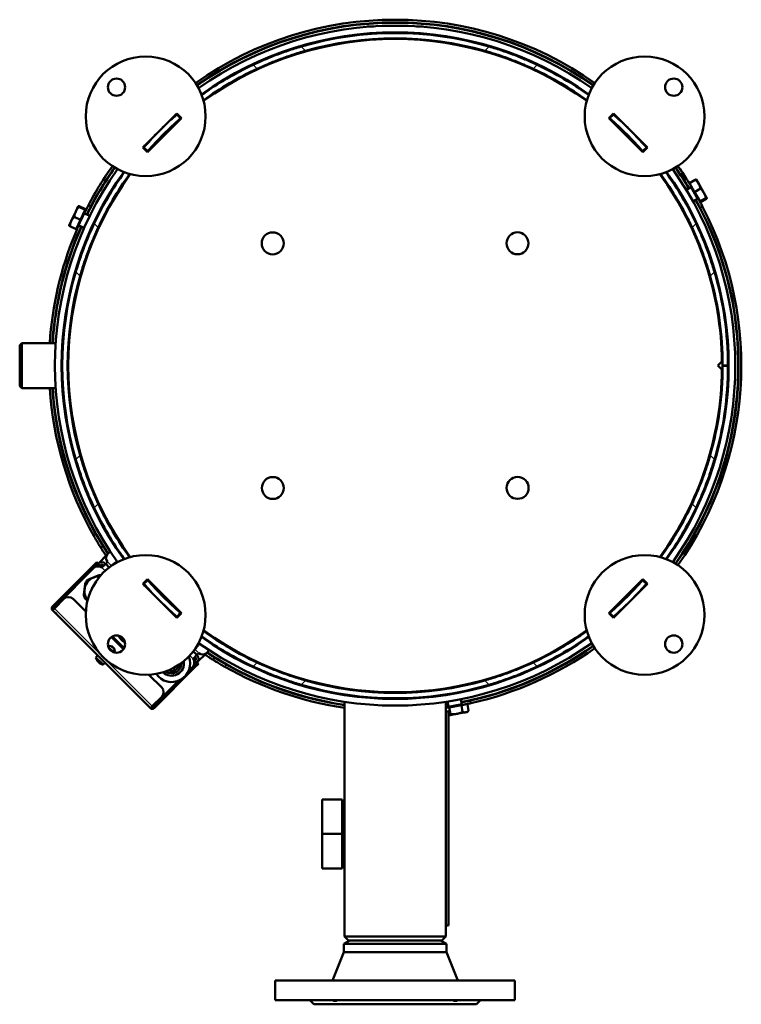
# Model space of a CAD drawing. Header units: millimetres. Extents: x -687 to 6545, y -1613 to 2022.
# Tile 23 of 36: x 3914 to 4456, y 1282 to 2022. Entities that reach past the tile are written whole.
import ezdxf

# ---------------------------------------------------------------- set-up
doc = ezdxf.new("R2010")
doc.units = ezdxf.units.MM
doc.layers.add('Видимые тонкие (ГОСТ)', color=7, linetype='Continuous', lineweight=35)
doc.layers.add('Видимый контур (ГОСТ)', color=7, linetype='Continuous', lineweight=50)

msp = doc.modelspace()

# ---------------------------------------------------------------- linework, layer by layer
at = {"layer": 'Видимые тонкие (ГОСТ)'}
for p, q in [((4180.12, 2016.8), (4175.1, 2016.8)), ((4217.1, 2016.8), (4212.08, 2016.8)), ((4128.79, 1998.41), (4125.56, 2001.64)), ((4266.64, 2001.64), (4263.42, 1998.41)), ((4115.81, 1993.8), (4114.3, 1993.8)), ((4277.91, 1993.8), (4276.39, 1993.8)), ((4092.35, 1984.85), (4089.34, 1987.86)), ((4302.86, 1987.86), (4299.85, 1984.85)), ((4415.03, 1902.06), (4413.29, 1901.06)), ((3965.78, 1882.44), (3967.6, 1881.6)), ((4427.03, 1881.27), (4425.29, 1880.27)), ((3973.05, 1865.56), (3970.04, 1868.56)), ((4422.16, 1868.56), (4419.15, 1865.56)), ((3955.64, 1860.69), (3957.45, 1859.84)), ((3959.49, 1829.12), (3956.26, 1832.35)), ((4435.94, 1832.35), (4432.71, 1829.12)), ((3959.49, 1694.49), (3956.26, 1691.26)), ((4435.94, 1691.26), (4432.71, 1694.49)), ((3973.05, 1658.05), (3970.04, 1655.04)), ((4422.16, 1655.04), (4419.15, 1658.05)), ((3971.27, 1635.26), (3969.8, 1633.79)), ((3983.06, 1611.39), (3980.08, 1614.37)), ((3969.12, 1611.19), (3969.83, 1610.48)), ((3974.42, 1611.54), (3973.01, 1612.96)), ((3978.34, 1607.62), (3975.84, 1610.13)), ((3938.71, 1580.78), (3939.42, 1580.08)), ((3940.13, 1579.37), (4013.67, 1505.83)), ((4048.67, 1545.78), (4045.69, 1548.76)), ((4044.43, 1541.54), (4041.92, 1544.05)), ((4047.25, 1538.71), (4045.84, 1540.13)), ((4044.78, 1535.53), (4045.49, 1534.82)), ((4068.09, 1535.5), (4069.55, 1536.97)), ((4092.35, 1538.75), (4089.34, 1535.75)), ((4302.86, 1535.75), (4299.85, 1538.75)), ((4128.79, 1525.19), (4125.56, 1521.96)), ((4266.64, 1521.96), (4263.42, 1525.19)), ((4253.02, 1508.11), (4252.67, 1510.08)), ((4014.37, 1505.12), (4015.08, 1504.42))]:
    msp.add_line(p, q, dxfattribs=at)
msp.add_arc((3973.72, 1592.45), 6, 130.83102, 174.70733, dxfattribs=at)
at = {"layer": 'Видимый контур (ГОСТ)'}
for p, q in [((4180.12, 2016.8), (4175.1, 2016.8)), ((4175.1, 2016.44), (4175.1, 2016.8)), ((4217.1, 2016.8), (4212.08, 2016.8)), ((4217.1, 2016.44), (4217.1, 2016.8)), ((4175.1, 2010.92), (4175.1, 2011.42)), ((4175.1, 2006.4), (4175.1, 2006.91)), ((4190.29, 2012.24), (4190.29, 2011.8)), ((4190.29, 2011.8), (4201.92, 2011.8)), ((4192.1, 2011.8), (4192.1, 2011.77)), ((4192.1, 2007.77), (4192.1, 2007.27)), ((4200.1, 2011.8), (4200.1, 2011.77)), ((4200.1, 2007.77), (4200.1, 2007.27)), ((4201.92, 2012.24), (4201.92, 2011.8)), ((4217.1, 2010.92), (4217.1, 2011.42)), ((4217.1, 2006.4), (4217.1, 2006.91)), ((4114.1, 1993.73), (4114.1, 1993.2)), ((4121.84, 1995.8), (4120.21, 1995.8)), ((4128.47, 1997.8), (4126.67, 1997.8)), ((4265.53, 1997.8), (4263.73, 1997.8)), ((4272, 1995.8), (4270.36, 1995.8)), ((4278.1, 1993.2), (4278.1, 1993.73)), ((4032.06, 1951.3), (4006.61, 1925.84)), ((4010.14, 1922.3), (4035.6, 1947.76)), ((4035.6, 1947.76), (4032.06, 1951.3)), ((4032.13, 1950.52), (4034.97, 1947.68)), ((4360.14, 1951.3), (4356.6, 1947.76)), ((4356.6, 1947.76), (4382.06, 1922.3)), ((4357.23, 1947.68), (4360.07, 1950.52)), ((4385.59, 1925.84), (4360.14, 1951.3)), ((4006.61, 1925.84), (4010.14, 1922.3)), ((4010.22, 1922.94), (4007.38, 1925.77)), ((4384.82, 1925.77), (4381.98, 1922.94)), ((4382.06, 1922.3), (4385.59, 1925.84)), ((4416.99, 1895.11), (4414.83, 1893.86)), ((4416.99, 1895.11), (4418.25, 1895.83)), ((4417.14, 1898.95), (4421.54, 1901.5)), ((4421, 1892.27), (4417.14, 1898.95)), ((4417.61, 1898.14), (4417.52, 1898.09)), ((4418.1, 1896.1), (4423.4, 1886.91)), ((4421, 1892.27), (4425.4, 1894.81)), ((4422.29, 1901.63), (4422.28, 1901.64)), ((4424.09, 1898.51), (4422.29, 1901.63)), ((4428.08, 1891.6), (4424.09, 1898.51)), ((4406.6, 1889.11), (4406.17, 1888.86)), ((4410.5, 1891.36), (4410.06, 1891.11)), ((4425.13, 1885.12), (4421, 1892.27)), ((4421.99, 1886.45), (4423.25, 1887.17)), ((4425.13, 1885.12), (4429.53, 1887.66)), ((4425.4, 1884.65), (4429.8, 1887.2)), ((4430.28, 1887.79), (4428.08, 1891.6)), ((4430.29, 1887.77), (4430.28, 1887.79)), ((4430.29, 1887.77), (4430.29, 1887.76)), ((3958.03, 1881.62), (3956.16, 1877.6)), ((3958.04, 1881.64), (3958.03, 1881.62)), ((3958.04, 1881.64), (3958.06, 1881.65)), ((3963.16, 1878.9), (3958.56, 1881.05)), ((3963.42, 1879.44), (3958.81, 1881.59)), ((4411.6, 1880.45), (4411.17, 1880.2)), ((4415.5, 1882.7), (4415.06, 1882.45)), ((4421.99, 1886.45), (4419.83, 1885.2)), ((4424.92, 1885.47), (4424.84, 1885.42)), ((4425.4, 1884.65), (4425.13, 1885.12)), ((3956.16, 1877.6), (3952.78, 1870.36)), ((3959.66, 1871.39), (3955.05, 1873.54)), ((3957.37, 1865.05), (3963.55, 1878.31)), ((3963.16, 1878.9), (3959.66, 1871.39)), ((3962.57, 1876.22), (3962.62, 1876.2)), ((3964.43, 1875.35), (3962.62, 1876.2)), ((3963.01, 1878.57), (3963.55, 1878.31)), ((3963.42, 1879.44), (3963.16, 1878.9)), ((3964.43, 1875.35), (3966.7, 1874.29)), ((3952.78, 1870.36), (3951.28, 1867.14)), ((3951.28, 1867.14), (3951.28, 1867.12)), ((3956.42, 1864.43), (3951.81, 1866.58)), ((3959.66, 1871.39), (3956.42, 1864.43)), ((3956.83, 1865.31), (3957.37, 1865.05)), ((3958.35, 1867.15), (3958.39, 1867.13)), ((3960.2, 1866.29), (3958.39, 1867.13)), ((3960.2, 1866.29), (3962.47, 1865.23)), ((3971.23, 1872.18), (3971.68, 1871.97)), ((3975.31, 1870.28), (3975.76, 1870.07)), ((3967, 1863.12), (3967.46, 1862.9)), ((3971.08, 1861.21), (3971.54, 1861)), ((3914.1, 1777.3), (3915.6, 1778.8)), ((3914.1, 1746.3), (3914.1, 1777.3)), ((3915.6, 1778.8), (3915.6, 1744.8)), ((3941.17, 1778.8), (3915.6, 1778.8)), ((3946.68, 1778.8), (3946.18, 1778.8)), ((3951.19, 1778.8), (3950.69, 1778.8)), ((4438.6, 1761.89), (4441.58, 1764.88)), ((4441.58, 1758.91), (4438.6, 1761.89)), ((4446.1, 1761.85), (4442.1, 1761.85)), ((4442.1, 1761.75), (4446.1, 1761.75)), ((3914.1, 1746.3), (3915.6, 1744.8)), ((3941.17, 1744.8), (3915.6, 1744.8)), ((3946.68, 1744.8), (3946.18, 1744.8)), ((3951.19, 1744.8), (3950.69, 1744.8)), ((3975.06, 1624.91), (3976.51, 1626.36)), ((3980.08, 1620.03), (3982.17, 1622.12)), ((3969.12, 1611.19), (3971.95, 1614.02)), ((3972.65, 1613.31), (3969.83, 1610.48)), ((3972.65, 1613.31), (3971.95, 1614.02)), ((3973.01, 1612.96), (3980.08, 1620.03)), ((3980.08, 1614.37), (3978.67, 1612.96)), ((3984.29, 1612.22), (3985.84, 1613.77)), ((3986.22, 1613.4), (3985.84, 1613.77)), ((3986.34, 1613.77), (3985.84, 1613.77)), ((3986.34, 1613.77), (3986.53, 1613.58)), ((3969.12, 1611.19), (3938.71, 1580.78)), ((3939.42, 1580.08), (3969.83, 1610.48)), ((3941.9, 1581.84), (3969.54, 1609.49)), ((3973.01, 1612.96), (3969.54, 1609.49)), ((3973.79, 1610.91), (3974.42, 1611.54)), ((3975.84, 1610.13), (3978.67, 1612.96)), ((3978.67, 1612.96), (3981.42, 1610.2)), ((4010.14, 1601.3), (4006.61, 1597.77)), ((4007.38, 1597.83), (4010.22, 1600.67)), ((4035.6, 1575.85), (4010.14, 1601.3)), ((4382.06, 1601.3), (4356.6, 1575.85)), ((4381.98, 1600.67), (4384.82, 1597.83)), ((4385.59, 1597.77), (4382.06, 1601.3)), ((4006.61, 1597.77), (4032.06, 1572.31)), ((4019.35, 1590.71), (4020.04, 1591.4)), ((4360.14, 1572.31), (4385.59, 1597.77)), ((4380.03, 1592.2), (4379.9, 1592.33)), ((3940.13, 1579.37), (3947.2, 1586.44)), ((3963.8, 1576.91), (3954.27, 1586.44)), ((4016.51, 1587.87), (4016.52, 1587.88)), ((4025, 1585.05), (4025.7, 1585.75)), ((3940.13, 1579.37), (3938.71, 1577.96)), ((3941.9, 1574.77), (3938.71, 1577.96)), ((3939.16, 1579.11), (3941.9, 1581.84)), ((4022.16, 1582.21), (4022.17, 1582.22)), ((4009.07, 1507.6), (3941.9, 1574.77)), ((4032.06, 1572.31), (4035.6, 1575.85)), ((4034.97, 1575.92), (4032.13, 1573.09)), ((4356.6, 1575.85), (4360.14, 1572.31)), ((4360.07, 1573.09), (4357.23, 1575.92)), ((4363.06, 1575.23), (4362.8, 1575.49)), ((3992.05, 1548.66), (3982.96, 1557.75)), ((3983.83, 1558.29), (3992.59, 1549.54)), ((3981.55, 1548.69), (3981.44, 1549.17)), ((3981.71, 1549.38), (3981.91, 1548.48)), ((3981.91, 1548.48), (3982.48, 1548.12)), ((3982.42, 1547.8), (3982.17, 1547.96)), ((3982.29, 1547.84), (3982.28, 1547.89)), ((3982.42, 1547.8), (3982.43, 1547.8)), ((3983.3, 1547.99), (3982.43, 1547.8)), ((3982.48, 1548.12), (3983.37, 1548.32)), ((3983.11, 1547.17), (3983.47, 1547.25)), ((3983.67, 1546.98), (3983.47, 1546.93)), ((4044.5, 1547.13), (4047.25, 1544.37)), ((4046.51, 1549.99), (4048.07, 1551.54)), ((4048.07, 1551.54), (4047.69, 1551.92)), ((4047.87, 1552.23), (4048.07, 1552.04)), ((4048.07, 1552.04), (4048.07, 1551.54)), ((4056.41, 1547.87), (4054.33, 1545.78)), ((3971.36, 1542.48), (3972.65, 1544.01)), ((3976.77, 1537.07), (3971.36, 1542.48)), ((4047.25, 1544.37), (4044.43, 1541.54)), ((4045.2, 1539.49), (4045.84, 1540.13)), ((4047.25, 1544.37), (4048.67, 1545.78)), ((4054.33, 1545.78), (4047.25, 1538.71)), ((4060.66, 1542.21), (4059.2, 1540.76)), ((3976.77, 1537.07), (3978.31, 1538.36)), ((4015.08, 1504.42), (4045.49, 1534.82)), ((4040.33, 1531.08), (4044.78, 1535.53)), ((4043.79, 1535.25), (4041.03, 1532.49)), ((4043.79, 1535.25), (4047.25, 1538.71)), ((4044.78, 1535.53), (4047.61, 1538.36)), ((4048.32, 1537.65), (4045.49, 1534.82)), ((4048.32, 1537.65), (4047.61, 1538.36)), ((4020.74, 1519.97), (4011.21, 1529.5)), ((4014.37, 1505.12), (4035.09, 1525.84)), ((4033.68, 1525.14), (4016.14, 1507.6)), ((4158.04, 1519.27), (4158.04, 1518.77)), ((4234.14, 1519.27), (4234.14, 1518.76)), ((4243.73, 1520.46), (4243.65, 1520.95)), ((4020.74, 1512.9), (4013.67, 1505.83)), ((4158.04, 1514.72), (4158.04, 1514.21)), ((4234.14, 1514.71), (4234.14, 1514.21)), ((4234.67, 1514.29), (4234.58, 1514.78)), ((4244.51, 1516.03), (4244.43, 1516.52)), ((4245.82, 1508.64), (4245.38, 1511.1)), ((4012.25, 1504.42), (4009.07, 1507.6)), ((4012.25, 1504.42), (4013.67, 1505.83)), ((4016.14, 1507.6), (4013.41, 1504.86)), ((4158.04, 1509.15), (4158.04, 1332.8)), ((4234.14, 1509.15), (4234.14, 1332.8)), ((4234.14, 1504.5), (4236.75, 1504.96)), ((4235.97, 1506.9), (4235.54, 1509.36)), ((4246.37, 1507.26), (4235.92, 1505.42)), ((4235.97, 1506.9), (4236.22, 1505.48)), ((4236.75, 1504.96), (4245.84, 1506.56)), ((4236.75, 1504.96), (4237.63, 1499.95)), ((4245.82, 1508.64), (4246.07, 1507.21)), ((4245.84, 1506.56), (4250.35, 1507.36)), ((4245.84, 1506.56), (4246.73, 1501.55)), ((4248.45, 1507.02), (4248.44, 1507.12)), ((4250.13, 1501.43), (4251.2, 1502.33)), ((4250.35, 1507.36), (4251.23, 1502.35)), ((4236.14, 1501.94), (4234.14, 1501.94)), ((4236.14, 1501.94), (4236.14, 1340.94)), ((4236.14, 1498.96), (4242.3, 1500.05)), ((4242.3, 1500.05), (4249.1, 1501.25)), ((4249.1, 1501.25), (4250.13, 1501.43)), ((4141.32, 1409.8), (4141.32, 1435.8)), ((4156.32, 1435.8), (4141.32, 1435.8)), ((4156.32, 1435.8), (4156.32, 1409.8)), ((4158.04, 1430.8), (4156.32, 1430.8)), ((4141.32, 1383.8), (4141.32, 1409.8)), ((4156.32, 1409.8), (4141.32, 1409.8)), ((4156.32, 1409.8), (4156.32, 1383.8)), ((4156.32, 1383.8), (4141.32, 1383.8)), ((4158.04, 1388.8), (4156.32, 1388.8)), ((4234.14, 1340.94), (4236.14, 1340.94)), ((4158.04, 1332.8), (4234.14, 1332.8)), ((4161.04, 1329.8), (4158.04, 1332.8)), ((4231.14, 1329.8), (4234.14, 1332.8)), ((4162.09, 1329.8), (4157.59, 1327.2)), ((4234.59, 1327.2), (4157.59, 1327.2)), ((4157.59, 1321.05), (4157.59, 1327.2)), ((4161.04, 1329.8), (4231.14, 1329.8)), ((4230.09, 1329.8), (4234.59, 1327.2)), ((4234.59, 1321.05), (4234.59, 1327.2)), ((4157.59, 1321.05), (4149.09, 1299.8)), ((4234.59, 1321.05), (4157.59, 1321.05)), ((4234.59, 1321.05), (4243.09, 1299.8)), ((4286.09, 1299.8), (4106.09, 1299.8)), ((4106.09, 1284.8), (4106.09, 1299.8)), ((4286.09, 1284.8), (4286.09, 1299.8)), ((4286.09, 1284.8), (4106.09, 1284.8)), ((4135.09, 1281.8), (4132.09, 1284.8)), ((4257.09, 1281.8), (4135.09, 1281.8)), ((4257.09, 1281.8), (4260.09, 1284.8))]:
    msp.add_line(p, q, dxfattribs=at)
for centre, radius in [((4008.73, 1949.17), 45), ((4383.47, 1949.17), 45), ((3986.81, 1971.09), 6.5), ((4405.39, 1971.09), 6.5), ((4104.14, 1853.69), 8.25), ((4287.99, 1853.76), 8.25), ((4104.21, 1669.84), 8.25), ((4288.06, 1669.91), 8.25), ((4008.73, 1574.43), 45), ((4383.47, 1574.43), 45), ((3986.81, 1552.51), 6.5), ((4405.39, 1552.51), 6.5)]:
    msp.add_circle(centre, radius, dxfattribs=at)
for centre, radius, start, end in [((4196.1, 1761.8), 260, 54.77436, 125.22564), ((4196.1, 1761.8), 258, 54.75325, 125.24675), ((4196.1, 1761.8), 257.75, 54.74919, 125.25081), ((4196.1, 1761.8), 255.5, 54.69812, 125.30188), ((4175.1, 2016.8), 0.00002, 98.69147, 180), ((4217.1, 2016.8), 0.00002, 0, 81.30853), ((4196.1, 1761.8), 250.5, 54.48585, 125.51415), ((4196.1, 1761.8), 245.5, 54.12196, 125.87804), ((4196.1, 1761.8), 250, 73.60984, 106.39016), ((4196.1, 1761.8), 246, 74.11924, 105.88076), ((4118.1, 1993.8), 2, 160.49085, 177.11891), ((4274.1, 1993.8), 2, 2.88109, 19.50915), ((4196.1, 1761.8), 250, 115.28015, 125.54335), ((4196.1, 1761.8), 246, 114.94586, 125.83412), ((4196.1, 1761.8), 246, 54.16588, 65.05414), ((4196.1, 1761.8), 250, 54.45665, 64.71985), ((4196.1, 1761.8), 246, 130.92064, 139.07936), ((4196.1, 1761.8), 245.5, 131.27848, 138.72152), ((4196.1, 1761.8), 250, 130.98601, 134.31854), ((4196.1, 1761.8), 250.5, 130.87939, 131.31582), ((4196.1, 1761.8), 250, 130.87113, 130.98601), ((4196.1, 1761.8), 246, 130.80388, 130.92064), ((4196.1, 1761.8), 246, 49.07936, 49.19612), ((4196.1, 1761.8), 246, 40.92064, 49.07936), ((4196.1, 1761.8), 245.5, 41.27848, 48.72152), ((4196.1, 1761.8), 250, 49.01399, 49.12887), ((4196.1, 1761.8), 250.5, 48.68418, 49.12061), ((4196.1, 1761.8), 250, 45.68146, 49.01399), ((4196.1, 1761.8), 250, 135.68146, 139.01399), ((4196.1, 1761.8), 250, 40.98601, 44.31854), ((4196.1, 1761.8), 250.5, 138.68418, 139.12061), ((4196.1, 1761.8), 250, 139.01399, 139.12887), ((4196.1, 1761.8), 250.5, 40.87939, 41.31582), ((4196.1, 1761.8), 250, 40.87113, 40.98601), ((4196.1, 1761.8), 246, 139.07936, 139.19612), ((4196.1, 1761.8), 246, 40.80388, 40.92064), ((4196.1, 1761.8), 255.5, 144.69812, 215.30188), ((4196.1, 1761.8), 257.75, 144.74919, 153.88847), ((4196.1, 1761.8), 260, 144.77436, 152.35464), ((4196.1, 1761.8), 258, 144.75325, 152.33412), ((4196.1, 1761.8), 255.5, 324.69812, 35.30188), ((4196.1, 1761.8), 257.75, 31.11153, 35.25081), ((4196.1, 1761.8), 258, 32.66588, 35.24675), ((4196.1, 1761.8), 260, 32.64536, 35.22564), ((4196.1, 1761.8), 250.5, 144.48585, 215.51415), ((4196.1, 1761.8), 245.5, 144.12196, 215.87804), ((4196.1, 1761.8), 250, 144.45665, 154.71985), ((4196.1, 1761.8), 246, 144.16588, 155.05414), ((4196.1, 1761.8), 245.5, 0.71737, 35.87804), ((4196.1, 1761.8), 246, 24.94586, 35.83412), ((4196.1, 1761.8), 250, 25.28015, 35.54335), ((4196.1, 1761.8), 250.5, 324.48585, 35.51415), ((4196.1, 1761.8), 257.75, 324.74919, 28.88847), ((4196.1, 1761.8), 258, 324.75325, 27.33412), ((4196.1, 1761.8), 260, 324.77436, 27.35464), ((4196.1, 1761.8), 257.75, 156.11153, 176.21829), ((4196.1, 1761.8), 260, 157.64536, 176.25106), ((4196.1, 1761.8), 258, 157.66588, 176.22196), ((4196.1, 1761.8), 250, 163.60984, 196.39016), ((4196.1, 1761.8), 246, 164.11924, 195.88076), ((4196.1, 1761.8), 246, 0.01165, 15.88076), ((4196.1, 1761.8), 250, 0.01146, 16.39016), ((4196.1, 1761.8), 246, 344.11924, 359.98835), ((4196.1, 1761.8), 250, 343.60984, 359.98854), ((4196.1, 1761.8), 245.5, 324.12196, 359.32549), ((4196.1, 1761.8), 260, 183.74894, 209.49588), ((4196.1, 1761.8), 258, 183.77804, 209.37263), ((4196.1, 1761.8), 257.75, 183.78171, 213.24743), ((4196.1, 1761.8), 246, 204.94586, 215.83412), ((4196.1, 1761.8), 246, 324.16588, 335.05414), ((4196.1, 1761.8), 250, 205.28015, 215.54335), ((4196.1, 1761.8), 250, 324.45665, 334.71985), ((3993.16, 1636.65), 15, 148.20468, 150.42715), ((3993.16, 1636.65), 15, 171.00168, 174.18246), ((3981.5, 1639.47), 3, 88.90357, 99.44486), ((3975.84, 1610.13), 4, 45, 135), ((3982.91, 1617.2), 4, 135, 225), ((3973.08, 1605.96), 5, 56.53696, 135), ((3975.84, 1610.13), 2, 45, 135), ((3973.72, 1592.45), 11, 86.83851, 218.69984), ((3973.72, 1592.45), 12, 136.28194, 149.16901), ((3973.72, 1592.45), 12, 83.22705, 89.16901), ((4196.1, 1761.8), 246, 220.80388, 220.92064), ((4196.1, 1761.8), 246, 220.92064, 229.07936), ((4196.1, 1761.8), 245.5, 221.27848, 224.06642), ((4196.1, 1761.8), 246, 310.92064, 319.07936), ((4196.1, 1761.8), 245.5, 311.27848, 318.72152), ((4196.1, 1761.8), 246, 319.07936, 319.19612), ((4196.1, 1761.8), 250.5, 220.87939, 221.31582), ((4196.1, 1761.8), 250, 220.87113, 220.98601), ((4196.1, 1761.8), 250, 220.98601, 224.31854), ((4196.1, 1761.8), 250, 315.68146, 319.01399), ((4196.1, 1761.8), 250.5, 318.68418, 319.12061), ((4196.1, 1761.8), 250, 319.01399, 319.12887), ((3950.73, 1582.91), 5, 45, 135), ((3973.72, 1592.45), 12, 196.28194, 209.16901), ((4196.1, 1761.8), 245.5, 225.93358, 228.72152), ((3940.13, 1579.37), 2, 135, 225), ((3940.13, 1579.37), 1, 135, 225), ((3945.43, 1578.31), 5, 135, 160.84193), ((4196.1, 1761.8), 250, 225.68146, 229.01399), ((4196.1, 1761.8), 250, 310.98601, 314.31854), ((3945.43, 1578.31), 5, 206.15754, 225), ((4196.1, 1761.8), 250.5, 228.68418, 229.12061), ((4196.1, 1761.8), 250, 229.01399, 229.12887), ((4196.1, 1761.8), 246, 229.07936, 229.19612), ((4196.1, 1761.8), 246, 310.80388, 310.92064), ((4196.1, 1761.8), 250, 310.87113, 310.98601), ((4196.1, 1761.8), 250.5, 310.87939, 311.31582), ((4196.1, 1761.8), 246, 234.16588, 245.05414), ((4196.1, 1761.8), 245.5, 234.12196, 305.87804), ((4196.1, 1761.8), 246, 294.94586, 305.83412), ((4000.23, 1565.93), 14, 210.28762, 239.71238), ((4196.1, 1761.8), 250.5, 234.48585, 305.51415), ((4196.1, 1761.8), 250, 234.45665, 244.71985), ((4196.1, 1761.8), 250, 295.28015, 305.54335), ((3981.49, 1547.2), 4, 345.21455, 104.78545), ((3981.49, 1547.2), 3.83, 345.16239, 104.83761), ((4196.1, 1761.8), 255.5, 234.69812, 305.30188), ((4073.77, 1547.2), 3, 350.55514, 1.09643), ((4196.1, 1761.8), 257.75, 281.11153, 305.25081), ((4196.1, 1761.8), 258, 282.66588, 305.24675), ((4196.1, 1761.8), 260, 282.64536, 305.22564), ((3977.77, 1543.47), 6.48, 188.80569, 206.07714), ((4028.16, 1538), 14, 214.25155, 21.90419), ((4028.16, 1538), 9.29, 225.82454, 10.3312), ((4040.25, 1538.78), 5, 315, 33.46304), ((4044.43, 1541.54), 2, 315, 45), ((4044.43, 1541.54), 4, 315, 45), ((4051.5, 1548.61), 4, 225, 315), ((4196.1, 1761.8), 257.75, 236.75257, 261.50792), ((4070.94, 1558.86), 15, 275.81754, 278.99832), ((4070.94, 1558.86), 15, 299.57285, 301.79532), ((3977.77, 1543.47), 6.48, 243.92286, 261.19431), ((4028.16, 1538), 7.39, 233.89639, 2.25936), ((4028.16, 1538), 5.72, 245.62003, 350.53571), ((4028.16, 1538), 3.92, 278.62014, 317.53561), ((4196.1, 1761.8), 260, 240.50412, 261.58194), ((4196.1, 1761.8), 258, 240.62737, 261.51621), ((4196.1, 1761.8), 246, 254.11924, 285.88076), ((4017.2, 1516.44), 5, 315, 45), ((4196.1, 1761.8), 250, 253.60984, 286.39016), ((4012.61, 1511.13), 5, 225, 243.84246), ((4013.67, 1505.83), 2, 225, 315), ((4013.67, 1505.83), 1, 225, 315), ((4012.61, 1511.13), 5, 289.15807, 315), ((4196.1, 1761.8), 257.75, 278.4864, 278.88847)]:
    msp.add_arc(centre, radius, start, end, dxfattribs=at)
for centre, major_axis, ratio, start_param, end_param in [((3981.73, 1546.14), (-6.2, -1.39), 0.499722, 4.603833, 4.690042), ((3980.44, 1546.96), (-1.39, 6.2), 0.499722, 4.603833, 4.820944), ((3978.09, 1542.27), (-6.14, -1.64), 0.042408, 6.199121, 6.384317), ((3977.74, 1543.49), (-4.55, -4.55), 0.998801, 5.954379, 6.101858), ((3977.08, 1544.15), (-4.49, -4.49), 0.671639, 6.230463, 6.335907), ((3977.14, 1544.09), (-4.49, -4.49), 0.740879, 6.273076, 6.335907), ((3977.28, 1543.95), (-4.55, -4.55), 0.04896, 5.954379, 6.101858), ((3977.36, 1542.99), (-4.86, 4.1), 0.865147, 1.364462, 1.581573), ((3977.29, 1543.07), (4.1, -4.86), 0.865147, 4.793988, 4.855393), ((3978.25, 1542.98), (-4.55, -4.55), 0.04896, 5.954379, 6.101858), ((3978.39, 1542.85), (-4.49, -4.49), 0.740879, 6.230463, 6.335907), ((3978.45, 1542.78), (-4.49, -4.49), 0.671639, 6.273076, 6.335907), ((3977.74, 1543.49), (-4.55, -4.55), 0.998801, 0.181327, 0.328807), ((3977.79, 1543.44), (-4.55, -4.55), 0.998801, 0.181327, 0.320903), ((3976.56, 1543.79), (-1.64, -6.14), 0.042408, 6.150139, 6.274874)]:
    msp.add_ellipse(centre, major_axis=major_axis, ratio=ratio, start_param=start_param, end_param=end_param, dxfattribs=at)
for points, knots in [([(4089.34, 1987.86), (4091.46, 1988.86), (4093.85, 1989.95), (4099.25, 1992.3), (4102.3, 1993.56), (4108.7, 1996.05), (4112.05, 1997.28), (4118.82, 1999.59), (4122.24, 2000.67), (4125.56, 2001.64)], [20.085097, 20.085097, 20.085097, 20.085097, 21.04803, 21.04803, 22.083999, 22.083999, 23.119967, 23.119967, 24.155935, 24.155935, 24.155935, 24.155935]), ([(4128.79, 1998.41), (4125.51, 1997.48), (4122.14, 1996.45), (4115.43, 1994.23), (4112.11, 1993.05), (4105.76, 1990.64), (4102.73, 1989.41), (4097.15, 1987.04), (4094.6, 1985.9), (4092.35, 1984.85)], [8.435039, 8.435039, 8.435039, 8.435039, 9.455512, 9.455512, 10.475985, 10.475985, 11.496459, 11.496459, 12.516932, 12.516932, 12.516932, 12.516932]), ([(4299.85, 1984.85), (4297.72, 1985.84), (4295.32, 1986.92), (4289.89, 1989.24), (4286.82, 1990.49), (4280.38, 1992.94), (4277.01, 1994.15), (4270.19, 1996.41), (4266.75, 1997.47), (4263.42, 1998.41)], [20.14129, 20.14129, 20.14129, 20.14129, 21.10515, 21.10515, 22.144731, 22.144731, 23.184311, 23.184311, 24.223892, 24.223892, 24.223892, 24.223892]), ([(4266.64, 2001.64), (4269.96, 2000.67), (4273.38, 1999.59), (4280.15, 1997.28), (4283.5, 1996.05), (4289.9, 1993.56), (4292.95, 1992.3), (4298.35, 1989.95), (4300.74, 1988.86), (4302.86, 1987.86)], [8.39373, 8.39373, 8.39373, 8.39373, 9.429698, 9.429698, 10.465666, 10.465666, 11.501634, 11.501634, 12.464567, 12.464567, 12.464567, 12.464567]), ([(4415.03, 1902.06), (4415.5, 1901.32), (4416, 1900.52), (4416.92, 1899.06), (4417.33, 1898.39), (4417.98, 1897.33), (4418.26, 1896.87), (4418.49, 1896.49), (4418.53, 1896.43), (4418.57, 1896.37)], [-1.0550598, -1.0550598, -1.0550598, -1.0550598, -0.7911969, -0.7911969, -0.5273339, -0.5273339, -0.263667, -0.263667, -0.1995309, -0.1995309, -0.1995309, -0.1995309]), ([(4416.99, 1895.11), (4416.99, 1895.11), (4416.9, 1895.26), (4416.53, 1895.87), (4416.25, 1896.33), (4415.6, 1897.39), (4415.19, 1898.06), (4414.27, 1899.52), (4413.77, 1900.32), (4413.29, 1901.06)], [0, 0, 0, 0, 0.263667, 0.263667, 0.527334, 0.527334, 0.791199, 0.791199, 1.055065, 1.055065, 1.055065, 1.055065]), ([(4423.87, 1887.18), (4423.9, 1887.12), (4423.94, 1887.06), (4424.15, 1886.67), (4424.41, 1886.2), (4425.01, 1885.1), (4425.38, 1884.41), (4426.19, 1882.88), (4426.62, 1882.05), (4427.03, 1881.27)], [-1.9111504, -1.9111504, -1.9111504, -1.9111504, -1.8470143, -1.8470143, -1.5833474, -1.5833474, -1.3194844, -1.3194844, -1.0556215, -1.0556215, -1.0556215, -1.0556215]), ([(3962.62, 1876.2), (3962.62, 1876.2), (3962.69, 1876.35), (3963.01, 1876.99), (3963.25, 1877.48), (3963.8, 1878.59), (3964.16, 1879.29), (3964.94, 1880.83), (3965.38, 1881.66), (3965.78, 1882.44)], [-2.110681, -2.110681, -2.110681, -2.110681, -1.846984, -1.846984, -1.583286, -1.583286, -1.319454, -1.319454, -1.055621, -1.055621, -1.055621, -1.055621]), ([(3967.6, 1881.6), (3967.19, 1880.82), (3966.76, 1879.98), (3965.97, 1878.45), (3965.62, 1877.74), (3965.06, 1876.63), (3964.82, 1876.15), (3964.51, 1875.51), (3964.43, 1875.35), (3964.43, 1875.35)], [1.055636, 1.055636, 1.055636, 1.055636, 1.319501, 1.319501, 1.583367, 1.583367, 1.847034, 1.847034, 2.110701, 2.110701, 2.110701, 2.110701]), ([(4425.29, 1880.27), (4424.89, 1881.05), (4424.45, 1881.88), (4423.65, 1883.41), (4423.27, 1884.1), (4422.68, 1885.2), (4422.42, 1885.67), (4422.08, 1886.29), (4421.99, 1886.45), (4421.99, 1886.45)], [1.055636, 1.055636, 1.055636, 1.055636, 1.319501, 1.319501, 1.583367, 1.583367, 1.847034, 1.847034, 2.110701, 2.110701, 2.110701, 2.110701]), ([(3955.64, 1860.69), (3955.97, 1861.5), (3956.34, 1862.37), (3957.01, 1863.96), (3957.32, 1864.68), (3957.82, 1865.82), (3958.03, 1866.32), (3958.32, 1866.97), (3958.39, 1867.13), (3958.39, 1867.13)], [-1.05506, -1.05506, -1.05506, -1.05506, -0.791197, -0.791197, -0.527334, -0.527334, -0.263667, -0.263667, 0, 0, 0, 0]), ([(3956.26, 1832.35), (3957.23, 1835.66), (3958.32, 1839.08), (3960.63, 1845.85), (3961.85, 1849.21), (3964.34, 1855.6), (3965.6, 1858.65), (3967.95, 1864.05), (3969.04, 1866.44), (3970.04, 1868.56)], [24.668562, 24.668562, 24.668562, 24.668562, 25.70453, 25.70453, 26.740498, 26.740498, 27.776466, 27.776466, 28.739399, 28.739399, 28.739399, 28.739399]), ([(3960.2, 1866.29), (3960.2, 1866.29), (3960.13, 1866.13), (3959.84, 1865.47), (3959.63, 1864.98), (3959.13, 1863.84), (3958.82, 1863.11), (3958.15, 1861.52), (3957.79, 1860.66), (3957.45, 1859.84)], [0, 0, 0, 0, 0.263667, 0.263667, 0.527334, 0.527334, 0.791199, 0.791199, 1.055065, 1.055065, 1.055065, 1.055065]), ([(3973.05, 1865.56), (3972.06, 1863.42), (3970.98, 1861.02), (3968.66, 1855.59), (3967.41, 1852.52), (3964.96, 1846.08), (3963.76, 1842.71), (3961.49, 1835.89), (3960.44, 1832.45), (3959.49, 1829.12)], [3.811825, 3.811825, 3.811825, 3.811825, 4.775685, 4.775685, 5.815265, 5.815265, 6.854846, 6.854846, 7.894426, 7.894426, 7.894426, 7.894426]), ([(4432.71, 1829.12), (4431.76, 1832.45), (4430.71, 1835.89), (4428.44, 1842.71), (4427.24, 1846.08), (4424.79, 1852.52), (4423.54, 1855.59), (4421.22, 1861.02), (4420.14, 1863.42), (4419.15, 1865.56)], [24.764505, 24.764505, 24.764505, 24.764505, 25.804085, 25.804085, 26.843666, 26.843666, 27.883246, 27.883246, 28.847106, 28.847106, 28.847106, 28.847106]), ([(4422.16, 1868.56), (4423.16, 1866.44), (4424.25, 1864.05), (4426.6, 1858.65), (4427.86, 1855.6), (4430.35, 1849.21), (4431.58, 1845.85), (4433.88, 1839.08), (4434.97, 1835.66), (4435.94, 1832.35)], [3.810265, 3.810265, 3.810265, 3.810265, 4.773198, 4.773198, 5.809166, 5.809166, 6.845134, 6.845134, 7.881102, 7.881102, 7.881102, 7.881102]), ([(3970.04, 1655.04), (3969.04, 1657.16), (3967.95, 1659.55), (3965.6, 1664.95), (3964.34, 1668), (3961.85, 1674.4), (3960.63, 1677.75), (3958.32, 1684.53), (3957.23, 1687.95), (3956.26, 1691.26)], [20.085097, 20.085097, 20.085097, 20.085097, 21.04803, 21.04803, 22.083999, 22.083999, 23.119967, 23.119967, 24.155935, 24.155935, 24.155935, 24.155935]), ([(3959.49, 1694.49), (3960.44, 1691.16), (3961.49, 1687.71), (3963.76, 1680.9), (3964.96, 1677.52), (3967.41, 1671.08), (3968.66, 1668.01), (3970.98, 1662.58), (3972.06, 1660.18), (3973.05, 1658.05)], [8.435039, 8.435039, 8.435039, 8.435039, 9.47462, 9.47462, 10.5142, 10.5142, 11.553781, 11.553781, 12.517641, 12.517641, 12.517641, 12.517641]), ([(4419.15, 1658.05), (4420.2, 1660.3), (4421.34, 1662.85), (4423.71, 1668.43), (4424.94, 1671.46), (4427.34, 1677.81), (4428.53, 1681.14), (4430.74, 1687.84), (4431.78, 1691.22), (4432.71, 1694.49)], [20.141955, 20.141955, 20.141955, 20.141955, 21.162428, 21.162428, 22.182901, 22.182901, 23.203374, 23.203374, 24.223847, 24.223847, 24.223847, 24.223847]), ([(4435.94, 1691.26), (4434.97, 1687.95), (4433.88, 1684.53), (4431.58, 1677.75), (4430.35, 1674.4), (4427.86, 1668), (4426.6, 1664.95), (4424.25, 1659.55), (4423.16, 1657.16), (4422.16, 1655.04)], [8.39373, 8.39373, 8.39373, 8.39373, 9.429698, 9.429698, 10.465666, 10.465666, 11.501634, 11.501634, 12.464567, 12.464567, 12.464567, 12.464567]), ([(3969.8, 1633.79), (3970.44, 1632.66), (3971.13, 1631.45), (3972.43, 1629.24), (3973.03, 1628.23), (3973.97, 1626.67), (3974.38, 1626.01), (3974.92, 1625.13), (3975.06, 1624.91), (3975.06, 1624.91)], [4.610439, 4.610439, 4.610439, 4.610439, 5.0005, 5.0005, 5.39056, 5.39056, 5.766403, 5.766403, 6.142247, 6.142247, 6.142247, 6.142247]), ([(3976.51, 1626.36), (3976.51, 1626.36), (3976.38, 1626.58), (3975.83, 1627.46), (3975.43, 1628.13), (3974.49, 1629.69), (3973.89, 1630.7), (3972.6, 1632.92), (3971.91, 1634.12), (3971.27, 1635.26)], [6.144159, 6.144159, 6.144159, 6.144159, 6.519989, 6.519989, 6.895819, 6.895819, 7.286098, 7.286098, 7.676378, 7.676378, 7.676378, 7.676378]), ([(3978.92, 1618.87), (3978.76, 1619.1), (3978.61, 1619.34), (3977.77, 1620.62), (3977.15, 1621.59), (3976.17, 1623.12), (3975.75, 1623.79), (3975.2, 1624.69), (3975.06, 1624.91), (3975.06, 1624.91)], [1.817677, 1.817677, 1.817677, 1.817677, 1.901545, 1.901545, 2.284591, 2.284591, 2.663306, 2.663306, 3.042021, 3.042021, 3.042021, 3.042021]), ([(3976.51, 1626.36), (3976.51, 1626.36), (3976.65, 1626.14), (3977.2, 1625.24), (3977.62, 1624.57), (3978.59, 1623.04), (3979.21, 1622.07), (3980.05, 1620.78), (3980.21, 1620.55), (3980.36, 1620.31)], [-3.04248, -3.04248, -3.04248, -3.04248, -2.663732, -2.663732, -2.284983, -2.284983, -1.901835, -1.901835, -1.817952, -1.817952, -1.817952, -1.817952]), ([(4059.2, 1540.76), (4059.2, 1540.76), (4058.98, 1540.9), (4058.09, 1541.45), (4057.42, 1541.87), (4055.89, 1542.85), (4054.92, 1543.47), (4053.63, 1544.31), (4053.4, 1544.46), (4053.16, 1544.62)], [0, 0, 0, 0, 0.378715, 0.378715, 0.75743, 0.75743, 1.140476, 1.140476, 1.224344, 1.224344, 1.224344, 1.224344]), ([(4054.61, 1546.06), (4054.85, 1545.9), (4055.09, 1545.75), (4056.39, 1544.9), (4057.36, 1544.28), (4058.89, 1543.31), (4059.55, 1542.9), (4060.44, 1542.35), (4060.66, 1542.21), (4060.66, 1542.21)], [-1.224421, -1.224421, -1.224421, -1.224421, -1.138383, -1.138383, -0.752977, -0.752977, -0.376488, -0.376488, 0, 0, 0, 0]), ([(4059.2, 1540.76), (4059.2, 1540.76), (4059.42, 1540.63), (4060.31, 1540.08), (4060.97, 1539.67), (4062.53, 1538.73), (4063.54, 1538.13), (4065.75, 1536.84), (4066.96, 1536.14), (4068.09, 1535.5)], [6.142247, 6.142247, 6.142247, 6.142247, 6.51809, 6.51809, 6.893934, 6.893934, 7.283994, 7.283994, 7.674055, 7.674055, 7.674055, 7.674055]), ([(4069.55, 1536.97), (4068.42, 1537.61), (4067.21, 1538.3), (4065, 1539.59), (4063.99, 1540.19), (4062.43, 1541.13), (4061.76, 1541.54), (4060.88, 1542.08), (4060.66, 1542.21), (4060.66, 1542.21)], [4.61194, 4.61194, 4.61194, 4.61194, 5.002219, 5.002219, 5.392499, 5.392499, 5.768329, 5.768329, 6.144159, 6.144159, 6.144159, 6.144159]), ([(4125.56, 1521.96), (4122.24, 1522.94), (4118.82, 1524.02), (4112.05, 1526.33), (4108.7, 1527.55), (4102.3, 1530.04), (4099.25, 1531.3), (4093.85, 1533.65), (4091.46, 1534.74), (4089.34, 1535.75)], [24.668562, 24.668562, 24.668562, 24.668562, 25.70453, 25.70453, 26.740498, 26.740498, 27.776466, 27.776466, 28.739399, 28.739399, 28.739399, 28.739399]), ([(4092.35, 1538.75), (4094.48, 1537.76), (4096.88, 1536.68), (4102.31, 1534.36), (4105.38, 1533.12), (4111.82, 1530.67), (4115.2, 1529.46), (4122.01, 1527.2), (4125.45, 1526.14), (4128.79, 1525.19)], [3.811825, 3.811825, 3.811825, 3.811825, 4.775685, 4.775685, 5.815265, 5.815265, 6.854846, 6.854846, 7.894426, 7.894426, 7.894426, 7.894426]), ([(4263.42, 1525.19), (4266.75, 1526.14), (4270.19, 1527.2), (4277.01, 1529.46), (4280.38, 1530.67), (4286.82, 1533.12), (4289.89, 1534.36), (4295.32, 1536.68), (4297.72, 1537.76), (4299.85, 1538.75)], [24.764505, 24.764505, 24.764505, 24.764505, 25.804085, 25.804085, 26.843666, 26.843666, 27.883246, 27.883246, 28.847106, 28.847106, 28.847106, 28.847106]), ([(4302.86, 1535.75), (4300.74, 1534.74), (4298.35, 1533.65), (4292.95, 1531.3), (4289.9, 1530.04), (4283.5, 1527.55), (4280.15, 1526.33), (4273.38, 1524.02), (4269.96, 1522.94), (4266.64, 1521.96)], [3.810265, 3.810265, 3.810265, 3.810265, 4.773198, 4.773198, 5.809166, 5.809166, 6.845134, 6.845134, 7.881102, 7.881102, 7.881102, 7.881102]), ([(4245.82, 1508.64), (4245.82, 1508.64), (4245.99, 1508.67), (4246.69, 1508.81), (4247.22, 1508.92), (4248.44, 1509.17), (4249.21, 1509.33), (4250.9, 1509.69), (4251.81, 1509.89), (4252.67, 1510.08)], [0, 0, 0, 0, 0.263698, 0.263698, 0.527396, 0.527396, 0.79123, 0.79123, 1.055065, 1.055065, 1.055065, 1.055065]), ([(4234.14, 1506.62), (4234.67, 1506.7), (4235.13, 1506.77), (4235.8, 1506.87), (4235.97, 1506.9), (4235.97, 1506.9)], [1.6117201, 1.6117201, 1.6117201, 1.6117201, 1.8470338, 1.8470338, 2.1107006, 2.1107006, 2.1107006, 2.1107006]), ([(4236.02, 1504.89), (4235.95, 1504.88), (4235.88, 1504.86), (4235.44, 1504.8), (4234.9, 1504.71), (4234.24, 1504.62), (4234.19, 1504.61), (4234.14, 1504.6)], [-1.9111504, -1.9111504, -1.9111504, -1.9111504, -1.8470143, -1.8470143, -1.5833474, -1.5833474, -1.5620743, -1.5620743, -1.5620743, -1.5620743]), ([(4253.02, 1508.11), (4252.16, 1507.92), (4251.24, 1507.72), (4249.56, 1507.36), (4248.78, 1507.2), (4247.57, 1506.95), (4247.04, 1506.84), (4246.6, 1506.75), (4246.53, 1506.74), (4246.46, 1506.73)], [-1.0550598, -1.0550598, -1.0550598, -1.0550598, -0.7911969, -0.7911969, -0.5273339, -0.5273339, -0.263667, -0.263667, -0.1995309, -0.1995309, -0.1995309, -0.1995309]), ([(4152.84, 1284.8), (4152.42, 1284.48), (4151.85, 1284.3), (4150.53, 1284.3), (4149.74, 1284.48), (4148.91, 1284.8)], [1.5169891, 1.5169891, 1.5169891, 1.5169891, 1.7972632, 1.7972632, 2.0775372, 2.0775372, 2.0775372, 2.0775372]), ([(4243.26, 1284.8), (4242.44, 1284.48), (4241.65, 1284.3), (4240.33, 1284.3), (4239.76, 1284.48), (4239.34, 1284.8)], [1.5175772, 1.5175772, 1.5175772, 1.5175772, 1.7978512, 1.7978512, 2.0781252, 2.0781252, 2.0781252, 2.0781252])]:
    msp.add_open_spline(points, degree=3, knots=knots, dxfattribs=at)
for points, weights in [([(4421.54, 1901.5), (4422.16, 1901.7), (4422.28, 1901.64)], [1, 1.03394311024, 1.0071754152]), ([(4424.09, 1898.51), (4423.2, 1900.06), (4421.54, 1901.5)], [1, 1.0379548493, 1]), ([(4425.4, 1894.81), (4424.99, 1896.96), (4424.09, 1898.51)], [1, 1.0379548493, 1]), ([(4428.08, 1891.6), (4427.13, 1893.26), (4425.4, 1894.81)], [1, 1.0379548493, 1]), ([(4429.53, 1887.66), (4429.04, 1889.94), (4428.08, 1891.6)], [1, 1.0379548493, 1]), ([(4430.28, 1887.79), (4430.22, 1887.9), (4429.53, 1887.66)], [1, 1.0379548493, 1]), ([(4429.8, 1887.2), (4430.35, 1887.68), (4430.28, 1887.79)], [1, 1.0379548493, 1]), ([(3958.56, 1881.05), (3956.97, 1879.34), (3956.16, 1877.6)], [1, 1.0379548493, 1]), ([(3958.81, 1881.59), (3958.09, 1881.75), (3958.03, 1881.62)], [1, 1.0379548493, 1]), ([(3958.03, 1881.62), (3957.98, 1881.5), (3958.56, 1881.05)], [1, 1.0379548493, 1]), ([(3955.05, 1873.54), (3953.54, 1871.98), (3952.78, 1870.36)], [1, 1.0379548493, 1]), ([(3956.16, 1877.6), (3955.35, 1875.86), (3955.05, 1873.54)], [1, 1.0379548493, 1]), ([(3951.81, 1866.58), (3951.29, 1866.98), (3951.28, 1867.12)], [1, 1.0335088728, 1.00785036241]), ([(3952.78, 1870.36), (3952.03, 1868.75), (3951.81, 1866.58)], [1, 1.0379548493, 1]), ([(3963.41, 1598.6), (3963.09, 1596.12), (3962.8, 1593.84)], [1, 1.02247471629, 1]), ([(3969.47, 1602.6), (3967.35, 1601.71), (3965.04, 1600.74)], [1, 1.02247471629, 1]), ([(3973.89, 1604.45), (3971.58, 1603.48), (3969.47, 1602.6)], [1, 1.02247471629, 1]), ([(3962.8, 1593.84), (3962.51, 1591.57), (3962.2, 1589.09)], [1, 1.02247471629, 1]), ([(3963.24, 1586.6), (3964.17, 1585.89), (3965.04, 1585.23)], [1, 1.01038404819, 1.01117256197]), ([(3981.44, 1549.17), (3981.57, 1549.27), (3981.71, 1549.38)], [1, 1.00025945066, 1]), ([(3983.37, 1548.32), (3983.34, 1548.15), (3983.3, 1547.99)], [1, 1.00025945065, 1]), ([(3983.47, 1547.25), (3983.57, 1547.12), (3983.67, 1546.98)], [1, 1.00025945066, 1]), ([(4249.1, 1501.25), (4250.15, 1501.43), (4251.23, 1502.35)], [1, 1.0379548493, 1]), ([(4236.14, 1499.03), (4236.86, 1499.31), (4237.63, 1499.95)], [1.01638516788, 1.02599129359, 1]), ([(4237.63, 1499.95), (4240.19, 1499.68), (4242.3, 1500.05)], [1, 1.0379548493, 1]), ([(4242.3, 1500.05), (4244.41, 1500.42), (4246.73, 1501.55)], [1, 1.0379548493, 1]), ([(4246.73, 1501.55), (4248.06, 1501.06), (4249.1, 1501.25)], [1, 1.0379548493, 1])]:
    msp.add_rational_spline(points, weights, degree=2, dxfattribs=at)
for points in [[(3981.91, 1548.48), (3981.87, 1548.45), (3981.83, 1548.42), (3981.78, 1548.39)], [(3982.48, 1548.12), (3982.46, 1548.02), (3982.44, 1547.91), (3982.42, 1547.8)], [(3972.76, 1539.51), (3972.87, 1539.51), (3972.98, 1539.5), (3973.09, 1539.49)], [(3972.84, 1539.43), (3972.95, 1539.43), (3973.05, 1539.42), (3973.16, 1539.41)], [(3973.73, 1538.54), (3973.72, 1538.65), (3973.72, 1538.77), (3973.71, 1538.88)], [(3974.13, 1538.14), (3974.13, 1538.15), (3974.13, 1538.15), (3974.13, 1538.16)]]:
    msp.add_open_spline(points, degree=3, dxfattribs=at)

doc.saveas('drawing.dxf')
